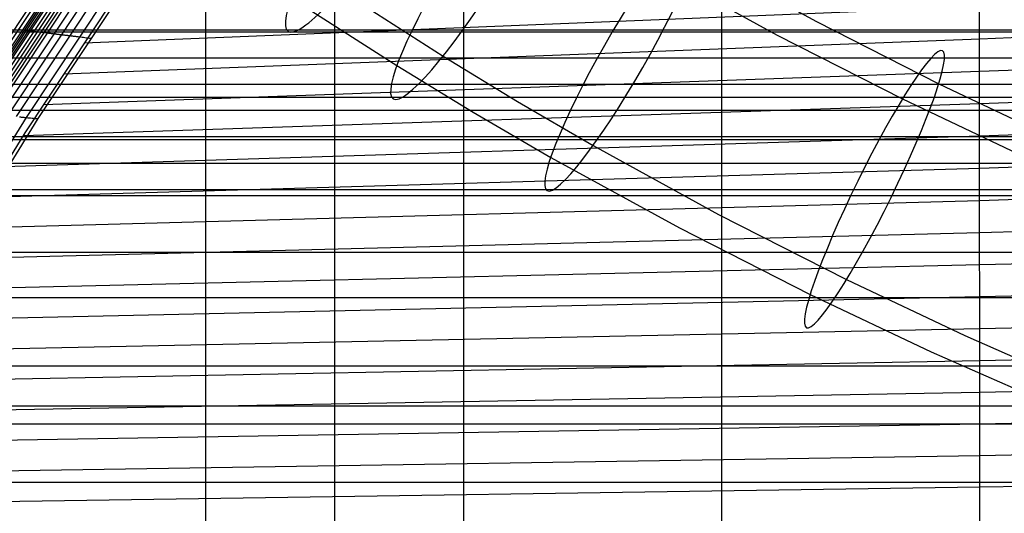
# Model space of a CAD drawing. Extents: x -260 to 296, y -277 to 294.
# Tile 87 of 241: x -152 to -101, y 93 to 119. Entities that reach past the tile are written whole.
import ezdxf

# ---------------------------------------------------------------- set-up
doc = ezdxf.new("R2010")
doc.units = 0
doc.layers.add('PREDEFINITO', color=7, linetype='CONTINUOUS')

msp = doc.modelspace()

# ---------------------------------------------------------------- linework, layer by layer
at = {"layer": 'PREDEFINITO'}
for p, q in [((-116.882, 122.237, 402.95), (-110.667, 118.821, 401.969)), ((-119.073, 121.626, 391.867), (-112.698, 118.123, 390.861)), ((-154.989, 114.203, 439.627), (-150.714, 120.619, 440.496)), ((-154.788, 114.18, 439.685), (-150.519, 120.59, 440.553)), ((-154.585, 114.156, 439.734), (-150.32, 120.561, 440.602)), ((-154.482, 114.145, 439.756), (-150.22, 120.547, 440.624)), ((-154.379, 114.133, 439.775), (-150.119, 120.532, 440.643)), ((-154.276, 114.121, 439.798), (-150.02, 120.518, 440.665)), ((-154.177, 114.11, 439.829), (-149.923, 120.504, 440.696)), ((-153.986, 114.089, 439.915), (-149.737, 120.478, 440.78)), ((-153.804, 114.069, 440.024), (-149.559, 120.454, 440.887)), ((-153.627, 114.05, 440.148), (-149.386, 120.431, 441.009)), ((-153.452, 114.032, 440.28), (-149.215, 120.409, 441.137)), ((-153.278, 114.014, 440.411), (-149.045, 120.388, 441.266)), ((-152.919, 113.978, 440.641), (-148.695, 120.344, 441.489)), ((-135.29, 120.442, 406.979), (-129.992, 117.029, 405.928)), ((-115.552, 91.223, 451.27), (-115.567, 120.658, 450.998)), ((-152.528, 113.941, 440.772), (-148.314, 120.295, 441.619)), ((-152.085, 113.898, 440.741), (-147.882, 120.238, 441.591)), ((-151.628, 113.05, 440.561), (-147.083, 119.925, 441.461)), ((-151.568, 113.848, 440.485), (-147.378, 120.168, 441.345)), ((-150.955, 113.79, 439.939), (-146.783, 120.082, 440.819)), ((-137.84, 120.053, 395.963), (-132.39, 116.542, 394.882)), ((-128.914, 68.605, 448.47), (-128.922, 120.062, 446.999)), ((-148.571, 117.729, 441.164), (-102.21, 119.607, 454.799)), ((-142.274, 70.928, 445.197), (-142.276, 119.527, 442.942)), ((-135.593, 71.753, 446.735), (-135.599, 119.785, 444.967)), ((-102.192, 78.395, 454.579), (-102.21, 119.607, 454.799)), ((-110.667, 118.821, 401.969), (-104.331, 115.591, 401.069)), ((-176.543, 118.401, 405.301), (212.376, 118.401, 405.301)), ((-174.548, 118.298, 414.54), (210.389, 118.298, 414.54)), ((-151.992, 118.426, 440.253), (-151.893, 118.413, 440.278)), ((-151.893, 118.413, 440.278), (-151.792, 118.399, 440.302)), ((-151.792, 118.399, 440.302), (-151.539, 118.365, 440.353)), ((-151.539, 118.365, 440.353), (-151.514, 118.362, 440.358)), ((-151.514, 118.362, 440.358), (-151.489, 118.358, 440.365)), ((-151.489, 118.358, 440.365), (-151.464, 118.355, 440.372)), ((-151.464, 118.355, 440.372), (-151.44, 118.352, 440.379)), ((-151.44, 118.352, 440.379), (-151.416, 118.349, 440.387)), ((-151.416, 118.349, 440.387), (-151.391, 118.345, 440.396)), ((-151.391, 118.345, 440.396), (-151.367, 118.342, 440.405)), ((-151.367, 118.342, 440.405), (-151.344, 118.339, 440.415)), ((-151.344, 118.339, 440.415), (-151.297, 118.333, 440.435)), ((-151.297, 118.333, 440.435), (-151.25, 118.327, 440.457)), ((-151.25, 118.327, 440.457), (-151.204, 118.321, 440.481)), ((-151.204, 118.321, 440.481), (-151.158, 118.315, 440.506)), ((-151.158, 118.315, 440.506), (-151.113, 118.31, 440.532)), ((-151.113, 118.31, 440.532), (-151.068, 118.304, 440.559)), ((-151.068, 118.304, 440.559), (-151.024, 118.298, 440.588)), ((-151.024, 118.298, 440.588), (-150.936, 118.288, 440.648)), ((-150.936, 118.288, 440.648), (-150.85, 118.277, 440.71)), ((-102.209, 117.928, 454.825), (-88.851, 118.489, 458.189)), ((-150.85, 118.277, 440.71), (-150.506, 118.236, 440.97)), ((-150.506, 118.236, 440.97), (-150.42, 118.226, 441.032)), ((-150.42, 118.226, 441.032), (-150.332, 118.215, 441.09)), ((-150.332, 118.215, 441.09), (-150.288, 118.21, 441.118)), ((-150.288, 118.21, 441.118), (-150.243, 118.205, 441.145)), ((-150.243, 118.205, 441.145), (-150.198, 118.2, 441.171)), ((-150.198, 118.2, 441.171), (-150.153, 118.194, 441.195)), ((-150.153, 118.194, 441.195), (-150.107, 118.189, 441.218)), ((-150.107, 118.189, 441.218), (-150.06, 118.184, 441.239)), ((-150.06, 118.184, 441.239), (-150.037, 118.181, 441.249)), ((-150.037, 118.181, 441.249), (-150.013, 118.178, 441.258)), ((-150.013, 118.178, 441.258), (-149.99, 118.175, 441.267)), ((-149.99, 118.175, 441.267), (-149.966, 118.172, 441.276)), ((-149.966, 118.172, 441.276), (-149.942, 118.17, 441.284)), ((-149.942, 118.17, 441.284), (-149.918, 118.167, 441.292)), ((-149.918, 118.167, 441.292), (-149.893, 118.164, 441.299)), ((-149.893, 118.164, 441.299), (-149.869, 118.161, 441.305)), ((-149.869, 118.161, 441.305), (-149.844, 118.158, 441.311)), ((-149.844, 118.158, 441.311), (-149.819, 118.155, 441.316)), ((-149.819, 118.155, 441.316), (-149.794, 118.152, 441.321)), ((-149.794, 118.152, 441.321), (-149.769, 118.149, 441.325)), ((-149.769, 118.149, 441.325), (-149.743, 118.146, 441.329)), ((-149.743, 118.146, 441.329), (-149.717, 118.143, 441.331)), ((-149.717, 118.143, 441.331), (-149.691, 118.14, 441.334)), ((-149.691, 118.14, 441.334), (-149.665, 118.137, 441.335)), ((-149.665, 118.137, 441.335), (-149.639, 118.134, 441.336)), ((-149.639, 118.134, 441.336), (-149.612, 118.131, 441.336)), ((-149.638, 116.122, 440.953), (-102.209, 117.928, 454.825)), ((-149.612, 118.131, 441.336), (-149.586, 118.127, 441.336)), ((-149.586, 118.127, 441.336), (-149.558, 118.124, 441.334)), ((-149.558, 118.124, 441.334), (-149.531, 118.121, 441.332)), ((-149.531, 118.121, 441.332), (-149.504, 118.117, 441.33)), ((-149.504, 118.117, 441.33), (-149.476, 118.114, 441.326)), ((-149.476, 118.114, 441.326), (-149.448, 118.111, 441.322)), ((-149.448, 118.111, 441.322), (-149.419, 118.107, 441.317)), ((-149.419, 118.107, 441.317), (-149.391, 118.104, 441.311)), ((-149.391, 118.104, 441.311), (-149.362, 118.1, 441.304)), ((-149.362, 118.1, 441.304), (-149.333, 118.097, 441.296)), ((-149.333, 118.097, 441.296), (-149.303, 118.093, 441.288)), ((-149.303, 118.093, 441.288), (-149.274, 118.089, 441.279)), ((-149.274, 118.089, 441.279), (-149.244, 118.086, 441.268)), ((-149.244, 118.086, 441.268), (-149.213, 118.082, 441.257)), ((-149.213, 118.082, 441.257), (-149.183, 118.078, 441.245)), ((-149.183, 118.078, 441.245), (-149.152, 118.074, 441.232)), ((-149.152, 118.074, 441.232), (-149.121, 118.071, 441.218)), ((-149.121, 118.071, 441.218), (-149.089, 118.067, 441.203)), ((-149.089, 118.067, 441.203), (-149.057, 118.063, 441.187)), ((-149.057, 118.063, 441.187), (-149.025, 118.059, 441.17)), ((-149.025, 118.059, 441.17), (-148.992, 118.055, 441.152)), ((-148.992, 118.055, 441.152), (-148.96, 118.051, 441.133)), ((-148.96, 118.051, 441.133), (-148.926, 118.046, 441.113)), ((-148.926, 118.046, 441.113), (-148.893, 118.042, 441.092)), ((-148.893, 118.042, 441.092), (-148.825, 118.034, 441.047)), ((-148.825, 118.034, 441.047), (-148.755, 118.025, 440.997)), ((-148.755, 118.025, 440.997), (-148.684, 118.016, 440.943)), ((-148.684, 118.016, 440.943), (-148.611, 118.007, 440.884)), ((-148.611, 118.007, 440.884), (-148.537, 117.997, 440.82)), ((-148.537, 117.997, 440.82), (-148.461, 117.988, 440.751)), ((-148.461, 117.988, 440.751), (-148.383, 117.978, 440.677)), ((-148.383, 117.978, 440.677), (-148.304, 117.968, 440.598)), ((-148.304, 117.968, 440.598), (-148.223, 117.958, 440.514)), ((-112.698, 118.123, 390.861), (-106.211, 114.816, 389.94)), ((-175.551, 116.943, 414.196), (211.388, 116.943, 414.196)), ((-129.992, 117.029, 405.928), (-126.137, 114.676, 405.221)), ((-102.207, 116.25, 454.844), (-88.849, 116.781, 458.194)), ((-150.686, 114.517, 440.746), (-102.207, 116.25, 454.844)), ((-132.39, 116.542, 394.882), (-128.43, 114.124, 394.155)), ((-178.47, 115.576, 404.631), (214.297, 115.576, 404.631)), ((-176.543, 115.58, 413.856), (212.376, 115.58, 413.856)), ((-104.331, 115.591, 401.069), (-98.465, 112.812, 400.316)), ((-177.029, 114.903, 413.691), (212.86, 114.903, 413.691)), ((-106.211, 114.816, 389.94), (-100.213, 111.974, 389.169)), ((-102.206, 114.573, 454.858), (-88.848, 115.074, 458.193)), ((-177.512, 114.224, 413.528), (213.342, 114.224, 413.528)), ((-151.715, 112.915, 440.544), (-102.206, 114.573, 454.858)), ((-126.137, 114.676, 405.221), (-122.229, 112.396, 404.549)), ((-155.918, 106.822, 439.611), (-151.568, 113.848, 440.485)), ((-155.289, 106.792, 439.044), (-150.955, 113.79, 439.939)), ((-151.932, 113.883, 440.688), (-151.901, 113.88, 440.675)), ((-151.901, 113.88, 440.675), (-151.869, 113.877, 440.661)), ((-151.869, 113.877, 440.661), (-151.837, 113.874, 440.645)), ((-151.837, 113.874, 440.645), (-151.804, 113.871, 440.629)), ((-151.804, 113.871, 440.629), (-151.772, 113.868, 440.612)), ((-151.772, 113.868, 440.612), (-151.738, 113.865, 440.593)), ((-151.738, 113.865, 440.593), (-151.705, 113.861, 440.574)), ((-151.705, 113.861, 440.574), (-151.671, 113.858, 440.553)), ((-151.671, 113.858, 440.553), (-151.637, 113.855, 440.532)), ((-151.637, 113.855, 440.532), (-151.568, 113.848, 440.485)), ((-151.568, 113.848, 440.485), (-151.497, 113.841, 440.434)), ((-151.497, 113.841, 440.434), (-151.424, 113.834, 440.378)), ((-151.424, 113.834, 440.378), (-151.35, 113.827, 440.318)), ((-151.35, 113.827, 440.318), (-151.275, 113.82, 440.252)), ((-151.275, 113.82, 440.252), (-151.197, 113.813, 440.182)), ((-151.197, 113.813, 440.182), (-151.118, 113.805, 440.106)), ((-151.118, 113.805, 440.106), (-151.038, 113.798, 440.026)), ((-151.038, 113.798, 440.026), (-150.955, 113.79, 439.939)), ((-128.43, 114.124, 394.155), (-124.42, 111.785, 393.467)), ((-102.205, 112.898, 454.866), (-88.846, 113.37, 458.187)), ((-180.353, 112.714, 403.992), (216.174, 112.714, 403.992)), ((-178.47, 112.861, 413.208), (214.297, 112.861, 413.208)), ((-155.939, 106.058, 439.735), (-151.628, 113.05, 440.561)), ((-152.725, 111.314, 440.348), (-102.205, 112.898, 454.866)), ((-122.229, 112.396, 404.549), (-115.727, 108.822, 403.523)), ((-124.42, 111.785, 393.467), (-117.759, 108.124, 392.415)), ((-102.204, 111.224, 454.868), (-88.845, 111.668, 458.175)), ((-179.417, 111.491, 412.896), (215.241, 111.491, 412.896)), ((-153.719, 109.716, 440.156), (-102.204, 111.224, 454.868)), ((-182.193, 109.814, 403.384), (218.008, 109.814, 403.384)), ((-180.353, 110.113, 412.592), (216.174, 110.113, 412.592)), ((-102.202, 109.554, 454.866), (-88.844, 109.971, 458.157)), ((-154.697, 108.12, 439.97), (-102.202, 109.554, 454.866)), ((-115.727, 108.822, 403.523), (-109.105, 105.447, 402.583)), ((-117.759, 108.124, 392.415), (-110.985, 104.671, 391.454)), ((-102.201, 107.886, 454.859), (-88.842, 108.277, 458.136)), ((-155.659, 106.526, 439.788), (-102.201, 107.886, 454.859)), ((-183.989, 106.876, 402.805), (219.799, 106.876, 402.805)), ((-102.2, 106.222, 454.848), (-88.841, 106.588, 458.11)), ((-156.606, 104.935, 439.612), (-102.2, 106.222, 454.848)), ((-109.105, 105.447, 402.583), (-102.979, 102.544, 401.796)), ((-183.989, 104.524, 411.453), (219.799, 104.524, 411.453)), ((-157.538, 103.345, 439.446), (-102.199, 104.562, 454.833)), ((-110.985, 104.671, 391.454), (-104.728, 101.706, 390.649)), ((-102.199, 104.562, 454.833), (-88.84, 104.903, 458.08)), ((-102.198, 102.907, 454.814), (-88.839, 103.224, 458.047)), ((-158.455, 101.754, 439.292), (-102.198, 102.907, 454.814)), ((-102.979, 102.544, 401.796), (-96.77, 99.803, 401.07)), ((-104.728, 101.706, 390.649), (-98.393, 98.91, 389.909)), ((-102.198, 101.256, 454.793), (-88.838, 101.551, 458.01)), ((-187.398, 100.979, 401.749), (223.198, 100.979, 401.749)), ((-159.358, 100.165, 439.149), (-102.198, 101.256, 454.793)), ((-160.246, 98.575, 439.017), (-102.197, 99.612, 454.769)), ((-102.197, 99.612, 454.769), (-88.837, 99.885, 457.971)), ((-187.398, 98.904, 410.451), (223.198, 98.904, 410.451)), ((-189.039, 97.977, 401.262), (224.835, 97.977, 401.262)), ((-161.12, 96.985, 438.896), (-102.196, 97.972, 454.743)), ((-102.196, 97.972, 454.743), (-88.836, 98.226, 457.929)), ((-102.195, 96.333, 454.718), (-88.835, 96.573, 457.886)), ((-161.981, 95.396, 438.785), (-102.195, 96.333, 454.718)), ((-190.637, 94.94, 400.802), (226.429, 94.94, 400.802)), ((-102.195, 94.695, 454.696), (-88.835, 94.921, 457.845)), ((-162.827, 93.807, 438.684), (-102.195, 94.695, 454.696))]:
    msp.add_line(p, q, dxfattribs=at)
at = {"layer": 'PREDEFINITO', "extrusion": (0.820549, -0.545515, -0.170627)}
msp.add_circle((30.12, 363.952, -246.157), 8, dxfattribs=at)
at = {"layer": 'PREDEFINITO', "extrusion": (0.837524, -0.522845, -0.158707)}
msp.add_circle((35.187, 367.011, -234.483), 8, dxfattribs=at)
at = {"layer": 'PREDEFINITO', "extrusion": (0.859716, -0.490358, -0.14296)}
msp.add_circle((41.864, 370.848, -218.03), 8, dxfattribs=at)
at = {"layer": 'PREDEFINITO', "extrusion": (0.891243, -0.437339, -0.120084)}
msp.add_circle((51.443, 375.962, -191.699), 8, dxfattribs=at)
at = {"layer": 'PREDEFINITO', "extrusion": (8.21944e-05, 0.238151, 0.971228)}
for centre, radius in [((68.955, 85.885, 613.304), 155.099), ((69.027, 85.936, 613.304), 146.035)]:
    msp.add_arc(centre, radius, 289.26592, 347.24336, dxfattribs=at)

doc.saveas('drawing.dxf')
